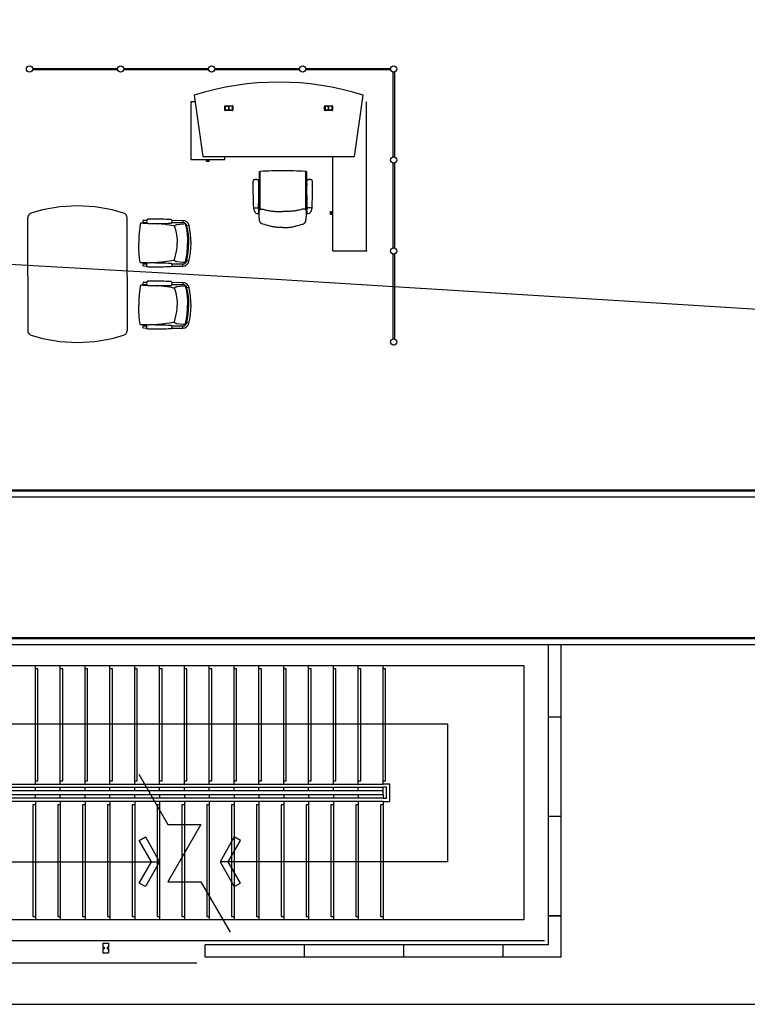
# Model space of a CAD drawing. Header units: millimetres. Extents: x 391350 to 515311, y -283575 to -199836.
# Tile 89 of 102: x 483394 to 492184, y -239526 to -227621. Entities that reach past the tile are written whole.
import ezdxf

# ---------------------------------------------------------------- set-up
doc = ezdxf.new("R2010")
doc.units = ezdxf.units.MM
doc.layers.add('Evac_Occupant', color=183, linetype='Continuous')

msp = doc.modelspace()

# ---------------------------------------------------------------- linework, layer by layer
at = {"color": 0}
for p, q in [((483550, -228210), (484575, -228210)), ((484650, -228210), (485675, -228210)), ((485750, -228210), (486775, -228210)), ((486850, -228210), (487875, -228210)), ((484575, -228227), (483550, -228227)), ((485675, -228227), (484650, -228227)), ((486775, -228227), (485750, -228227)), ((487875, -228227), (486850, -228227)), ((487904, -229281), (487904, -228256)), ((487921, -228256), (487921, -229281)), ((485503, -228532), (485608, -229275)), ((487438, -229275), (487542, -228532)), ((485462, -228615), (485462, -229312)), ((485515, -228615), (485462, -228615)), ((485871, -228713), (485871, -228667)), ((485877, -228661), (485963, -228661)), ((485877, -228669), (485877, -228711)), ((485877, -228711), (485877, -228669)), ((485961, -228667), (485879, -228667)), ((485879, -228668), (485919, -228668)), ((485917, -228668), (485917, -228713)), ((485919, -228668), (485919, -228713)), ((485920, -228713), (485920, -228668)), ((485961, -228668), (485920, -228668)), ((485922, -228713), (485922, -228668)), ((485962, -228669), (485962, -228711)), ((485963, -228711), (485963, -228669)), ((485969, -228667), (485969, -228713)), ((487077, -228713), (487077, -228667)), ((487083, -228661), (487169, -228661)), ((487083, -228669), (487083, -228711)), ((487083, -228711), (487083, -228669)), ((487167, -228667), (487085, -228667)), ((487085, -228668), (487125, -228668)), ((487123, -228668), (487123, -228713)), ((487125, -228668), (487125, -228713)), ((487126, -228713), (487126, -228668)), ((487167, -228668), (487126, -228668)), ((487128, -228713), (487128, -228668)), ((487168, -228669), (487168, -228711)), ((487169, -228711), (487169, -228669)), ((487175, -228667), (487175, -228713)), ((487584, -230415), (487584, -228615)), ((485963, -228719), (485877, -228719)), ((485879, -228713), (485961, -228713)), ((485919, -228713), (485879, -228713)), ((485961, -228713), (485920, -228713)), ((487169, -228719), (487083, -228719)), ((487125, -228713), (487085, -228713)), ((487085, -228713), (487167, -228713)), ((487167, -228713), (487126, -228713)), ((485608, -229275), (487438, -229275)), ((485873, -229312), (485873, -229275)), ((485462, -229312), (485873, -229312)), ((485650, -229325), (485650, -229312)), ((485684, -229325), (485650, -229325)), ((485650, -229337), (485650, -229325)), ((485684, -229337), (485650, -229337)), ((485684, -229325), (485684, -229312)), ((485684, -229337), (485684, -229325)), ((487174, -229286), (487174, -230415)), ((487904, -230381), (487904, -229356)), ((487921, -229356), (487921, -230381)), ((486286, -229459), (486286, -229594)), ((486289, -229457), (486296, -229461)), ((486296, -229462), (486296, -229916)), ((486855, -229457), (486848, -229461)), ((486848, -229462), (486848, -229916)), ((486858, -229459), (486858, -229594)), ((486248, -229555, 0), (486247, -229555, 0)), ((486248, -229555, 0), (486249, -229555, 0)), ((486283, -229601), (486283, -229627)), ((486284, -229597), (486284, -229597)), ((486284, -229630), (486284, -229630)), ((486286, -229634), (486286, -229924)), ((486858, -229634), (486858, -229924)), ((486859, -229597), (486859, -229597)), ((486859, -229630), (486859, -229630)), ((486861, -229601), (486861, -229627)), ((486896, -229555, 0), (486895, -229555, 0)), ((486896, -229555, 0), (486897, -229555, 0)), ((486218, -229895, 0), (486278, -229895, 0)), ((486218, -229895, 0), (486218, -229898, 0)), ((486278, -229895, 0), (486278, -229908, 0)), ((486282, -229963, 0), (486282, -229925, 0)), ((486282, -229930, 0), (486285, -229935, 0)), ((486282, -229935, 0), (486282, -229955, 0)), ((486282, -229939, 0), (486282, -229937, 0)), ((486282, -229951, 0), (486282, -229939, 0)), ((486282, -229951, 0), (486282, -229952, 0)), ((486282, -229960, 0), (486285, -229955, 0)), ((486285, -229935, 0), (486285, -229938, 0)), ((486285, -229938, 0), (486285, -229952, 0)), ((486285, -229952, 0), (486285, -229955, 0)), ((486862, -229930, 0), (486859, -229935, 0)), ((486859, -229935, 0), (486859, -229938, 0)), ((486859, -229938, 0), (486859, -229952, 0)), ((486859, -229952, 0), (486859, -229955, 0)), ((486862, -229960, 0), (486859, -229955, 0)), ((486862, -229963, 0), (486862, -229925, 0)), ((486862, -229935, 0), (486862, -229955, 0)), ((486862, -229939, 0), (486862, -229937, 0)), ((486862, -229951, 0), (486862, -229939, 0)), ((486862, -229951, 0), (486862, -229952, 0)), ((486926, -229895, 0), (486866, -229895, 0)), ((486866, -229895, 0), (486866, -229908, 0)), ((486926, -229895, 0), (486926, -229898, 0)), ((487149, -229973), (487149, -229939)), ((487149, -229939), (487161, -229939)), ((487149, -229973), (487161, -229973)), ((487161, -229973), (487161, -229939)), ((487161, -229939), (487174, -229939)), ((487161, -229973), (487174, -229973)), ((483491, -230721), (483491, -230016)), ((484691, -230721), (484691, -230016)), ((484851, -230092, 0), (484851, -230092, 0)), ((484879, -230081, 0), (484874, -230081, 0)), ((484885, -230081, 0), (484879, -230081, 0)), ((484887, -230081, 0), (484879, -230081, 0)), ((484886, -230081, 0), (484885, -230081, 0)), ((484902, -230081, 0), (484886, -230081, 0)), ((484893, -230071, 0), (484929, -230072, 0)), ((484894, -230045, 0), (484929, -230045, 0)), ((485062, -230088, 0), (485037, -230086, 0)), ((485229, -230041, 0), (485229, -230041, 0)), ((485229, -230079, 0), (485229, -230079, 0)), ((485232, -230046, 0), (485365, -230047, 0)), ((485232, -230073, 0), (485263, -230073, 0)), ((485263, -230073, 0), (485365, -230074, 0)), ((485365, -230047, 0), (485365, -230074, 0)), ((485395, -230091, 0), (485386, -230091, 0)), ((485397, -230092, 0), (485395, -230091, 0)), ((485395, -230091, 0), (485395, -230091, 0)), ((485399, -230093, 0), (485397, -230092, 0)), ((485400, -230094, 0), (485399, -230093, 0)), ((485403, -230103, 0), (485403, -230103, 0)), ((485440, -230107, 0), (485414, -230113, 0)), ((485263, -230117, 0), (485264, -230118, 0)), ((485266, -230118, 0), (485264, -230118, 0)), ((485266, -230124, 0), (485266, -230124, 0)), ((486572, -230135), (486572, -230135)), ((486572, -230135), (486572, -230135)), ((487174, -230415), (487584, -230415)), ((487904, -231481), (487904, -230456)), ((487921, -230456), (487921, -231481)), ((484848, -230551, 0), (484848, -230551, 0)), ((484877, -230562, 0), (484872, -230562, 0)), ((484883, -230562, 0), (484877, -230562, 0)), ((484884, -230562, 0), (484877, -230562, 0)), ((484884, -230562, 0), (484883, -230562, 0)), ((484900, -230562, 0), (484884, -230562, 0)), ((484891, -230572, 0), (484926, -230572, 0)), ((485060, -230557, 0), (485035, -230559, 0)), ((485226, -230568, 0), (485226, -230568, 0)), ((485229, -230573, 0), (485261, -230574, 0)), ((485261, -230529, 0), (485262, -230529, 0)), ((485261, -230574, 0), (485363, -230574, 0)), ((485264, -230529, 0), (485262, -230529, 0)), ((485264, -230523, 0), (485264, -230523, 0)), ((485363, -230601, 0), (485363, -230574, 0)), ((485393, -230557, 0), (485384, -230557, 0)), ((485395, -230556, 0), (485393, -230557, 0)), ((485393, -230557, 0), (485393, -230557, 0)), ((485396, -230555, 0), (485395, -230556, 0)), ((485398, -230554, 0), (485396, -230555, 0)), ((485401, -230545, 0), (485401, -230545, 0)), ((485438, -230542, 0), (485412, -230536, 0)), ((484891, -230598, 0), (484926, -230599, 0)), ((485226, -230606, 0), (485226, -230606, 0)), ((485229, -230600, 0), (485363, -230601, 0)), ((483491, -230724), (483491, -231379)), ((484691, -230724), (484691, -231379)), ((484879, -230831, 0), (484874, -230831, 0)), ((484885, -230831, 0), (484879, -230831, 0)), ((484887, -230831, 0), (484879, -230831, 0)), ((484886, -230831, 0), (484885, -230831, 0)), ((484902, -230831, 0), (484886, -230831, 0)), ((484893, -230821, 0), (484929, -230822, 0)), ((484894, -230795, 0), (484929, -230795, 0)), ((485229, -230791, 0), (485229, -230791, 0)), ((485229, -230829, 0), (485229, -230829, 0)), ((485232, -230796, 0), (485365, -230797, 0)), ((485232, -230823, 0), (485263, -230823, 0)), ((485263, -230823, 0), (485365, -230824, 0)), ((485365, -230797, 0), (485365, -230824, 0)), ((484851, -230842, 0), (484851, -230842, 0)), ((485062, -230838, 0), (485037, -230836, 0)), ((485263, -230867, 0), (485264, -230868, 0)), ((485266, -230868, 0), (485264, -230868, 0)), ((485266, -230874, 0), (485266, -230874, 0)), ((485395, -230841, 0), (485386, -230841, 0)), ((485397, -230842, 0), (485395, -230841, 0)), ((485395, -230841, 0), (485395, -230841, 0)), ((485399, -230843, 0), (485397, -230842, 0)), ((485400, -230844, 0), (485399, -230843, 0)), ((485403, -230853, 0), (485403, -230853, 0)), ((485440, -230857, 0), (485414, -230863, 0)), ((484848, -231301, 0), (484848, -231301, 0)), ((485060, -231307, 0), (485035, -231309, 0)), ((485261, -231279, 0), (485262, -231279, 0)), ((485264, -231279, 0), (485262, -231279, 0)), ((485264, -231273, 0), (485264, -231273, 0)), ((485393, -231307, 0), (485384, -231307, 0)), ((485395, -231306, 0), (485393, -231307, 0)), ((485393, -231307, 0), (485393, -231307, 0)), ((485396, -231305, 0), (485395, -231306, 0)), ((485398, -231304, 0), (485396, -231305, 0)), ((485401, -231295, 0), (485401, -231295, 0)), ((485438, -231292, 0), (485412, -231286, 0)), ((484877, -231312, 0), (484872, -231312, 0)), ((484883, -231312, 0), (484877, -231312, 0)), ((484884, -231312, 0), (484877, -231312, 0)), ((484884, -231312, 0), (484883, -231312, 0)), ((484900, -231312, 0), (484884, -231312, 0)), ((484891, -231322, 0), (484926, -231322, 0)), ((484891, -231348, 0), (484926, -231349, 0)), ((485226, -231318, 0), (485226, -231318, 0)), ((485226, -231356, 0), (485226, -231356, 0)), ((485229, -231323, 0), (485261, -231324, 0)), ((485229, -231350, 0), (485363, -231351, 0)), ((485261, -231324, 0), (485363, -231324, 0)), ((485363, -231351, 0), (485363, -231324, 0)), ((496184, -233311), (478487, -233311)), ((496234, -233320), (478488, -233320)), ((496234, -233395), (478481, -233395)), ((489934, -235095), (482084, -235095)), ((497934, -235095), (482084, -235095)), ((489934, -235105), (482084, -235105)), ((497984, -235105), (482084, -235105)), ((489784, -235180), (482084, -235180)), ((497984, -235180), (482084, -235180)), ((489784, -238805), (489784, -235180)), ((489934, -238955), (489934, -235180)), ((482084, -235430), (489484, -235430)), ((483584, -236862), (483584, -235430)), ((483884, -236862), (483884, -235430)), ((484184, -236862), (484184, -235430)), ((484484, -236862), (484484, -235430)), ((484784, -236862), (484784, -235430)), ((485084, -236862), (485084, -235430)), ((485384, -236862), (485384, -235430)), ((485684, -236862), (485684, -235430)), ((485984, -236862), (485984, -235430)), ((486284, -236862), (486284, -235430)), ((486584, -236862), (486584, -235430)), ((486884, -236862), (486884, -235430)), ((487184, -236862), (487184, -235430)), ((487484, -236862), (487484, -235430)), ((487784, -236862), (487784, -235430)), ((489484, -235430), (489484, -238505)), ((489934, -236055), (489784, -236055)), ((483034, -236134), (488563, -236134)), ((488563, -236134), (488563, -237801)), ((482944, -236902), (487784, -236902)), ((482984, -236862), (487784, -236862)), ((483584, -236942), (483584, -236902)), ((483884, -236942), (483884, -236902)), ((484184, -236942), (484184, -236902)), ((484484, -236942), (484484, -236902)), ((484784, -236942), (484784, -236902)), ((485084, -236942), (485084, -236902)), ((485384, -236942), (485384, -236902)), ((485684, -236942), (485684, -236902)), ((485984, -236942), (485984, -236902)), ((486284, -236942), (486284, -236902)), ((486584, -236942), (486584, -236902)), ((486884, -236942), (486884, -236902)), ((487184, -236942), (487184, -236902)), ((487484, -236942), (487484, -236902)), ((487784, -236942), (487784, -236902)), ((482984, -236942), (487784, -236942)), ((487784, -236992), (482984, -236992)), ((483584, -237032), (483584, -236992)), ((483884, -237032), (483884, -236992)), ((484184, -237032), (484184, -236992)), ((484484, -237032), (484484, -236992)), ((484784, -237032), (484784, -236992)), ((485084, -236992), (485084, -237032)), ((485384, -236992), (485384, -237032)), ((485684, -236992), (485684, -237032)), ((485984, -236992), (485984, -237032)), ((486284, -236992), (486284, -237032)), ((486584, -236992), (486584, -237032)), ((486884, -236992), (486884, -237032)), ((487184, -236992), (487184, -237032)), ((487484, -236992), (487484, -237032)), ((487784, -236992), (487784, -236942)), ((487784, -236992), (487784, -237032)), ((487784, -237072), (482904, -237072)), ((487784, -237032), (482944, -237032)), ((483584, -237072), (483584, -238505)), ((483884, -237072), (483884, -238505)), ((484184, -237072), (484184, -238505)), ((484484, -237072), (484484, -238505)), ((484784, -237072), (484784, -238505)), ((485084, -237072), (485084, -238505)), ((485384, -237072), (485384, -238505)), ((485684, -237072), (485684, -238505)), ((485984, -237072), (485984, -238505)), ((486284, -237072), (486284, -238505)), ((486584, -237072), (486584, -238505)), ((486884, -237072), (486884, -238505)), ((487184, -237072), (487184, -238505)), ((487484, -237072), (487484, -238505)), ((487784, -237072), (487784, -238505)), ((489934, -237255), (489784, -237255)), ((483020, -237801), (485084, -237801)), ((488563, -237801), (485814, -237801)), ((489484, -238505), (480984, -238505)), ((489784, -238455), (489934, -238455)), ((489934, -238455), (489784, -238455)), ((480734, -238755), (489734, -238755)), ((484398, -238785), (484398, -238837)), ((484398, -238785), (484468, -238785)), ((484400, -238786), (484400, -238836)), ((484400, -238786), (484467, -238786)), ((484467, -238786), (484467, -238836)), ((484468, -238785), (484468, -238837)), ((489784, -238805), (485634, -238805)), ((485634, -238955), (485634, -238805)), ((486834, -238955), (486834, -238805)), ((486834, -238955), (486834, -238805)), ((488034, -238955), (488034, -238805)), ((489234, -238955), (489234, -238805)), ((484398, -238837), (484413, -238837)), ((484398, -238852), (484398, -238905)), ((484398, -238852), (484413, -238852)), ((484398, -238905), (484468, -238905)), ((484400, -238836), (484415, -238836)), ((484400, -238854), (484400, -238904)), ((484400, -238854), (484415, -238854)), ((484400, -238904), (484467, -238904)), ((484413, -238837), (484413, -238852)), ((484415, -238836), (484415, -238854)), ((484452, -238836), (484452, -238854)), ((484452, -238836), (484467, -238836)), ((484452, -238854), (484467, -238854)), ((484453, -238837), (484468, -238837)), ((484453, -238837), (484453, -238852)), ((484453, -238852), (484468, -238852)), ((484467, -238854), (484467, -238904)), ((484468, -238852), (484468, -238905)), ((480934, -239025), (485534, -239025)), ((489934, -238955), (485634, -238955))]:
    msp.add_line(p, q, dxfattribs=at)
for points in [[(456689, -204650), (515311, -204650), (515311, -239526), (456689, -239526)], [(484912, -237500), (485084, -237801), (484912, -238102), (484838, -238059), (484985, -237801), (484838, -237544)], [(485985, -237500), (485814, -237801), (485985, -238102), (486060, -238059), (485912, -237801), (486060, -237544)]]:
    msp.add_lwpolyline(points, close=True, dxfattribs=at)
at = {"color": 0, "flags": 128}
msp.add_lwpolyline([(486572, -230135), (486561, -230135), (486549, -230135), (486538, -230134), (486527, -230134), (486515, -230133), (486504, -230132), (486493, -230131), (486482, -230129), (486471, -230128), (486459, -230126), (486448, -230124), (486437, -230122), (486426, -230119), (486416, -230117), (486405, -230114), (486394, -230111), (486372, -230105), (486350, -230098), (486328, -230092), (486326, -230091), (486323, -230090), (486320, -230089), (486318, -230088), (486316, -230086), (486313, -230085), (486311, -230083), (486309, -230081), (486307, -230079), (486305, -230077), (486303, -230075), (486302, -230072), (486300, -230070), (486299, -230067), (486298, -230065), (486297, -230062), (486296, -230060), (486295, -230057), (486294, -230054), (486293, -230051), (486292, -230046), (486291, -230040), (486290, -230029), (486289, -230018), (486288, -230007), (486287, -229995), (486286, -229984), (486286, -229973), (486286, -229962), (486286, -229956), (486286, -229950), (486286, -229944), (486286, -229939), (486287, -229936), (486287, -229933), (486288, -229930), (486289, -229928), (486290, -229925), (486291, -229922), (486293, -229920), (486295, -229918), (486297, -229916), (486298, -229915), (486299, -229914), (486300, -229913), (486301, -229913), (486304, -229912), (486307, -229911), (486309, -229910), (486312, -229910), (486315, -229910), (486318, -229910), (486321, -229910), (486324, -229910), (486327, -229911), (486332, -229912), (486337, -229913), (486348, -229917), (486359, -229920), (486370, -229922), (486381, -229925), (486392, -229927), (486403, -229929), (486414, -229931), (486426, -229933), (486437, -229934), (486448, -229935), (486459, -229937), (486470, -229938), (486482, -229939), (486493, -229939), (486504, -229940), (486516, -229941), (486527, -229941), (486549, -229941), (486572, -229942)], dxfattribs=at)
at = {"color": 0, "extrusion": (0, 0, -1), "flags": 128}
msp.add_lwpolyline([(-486572, -230135), (-486583, -230135), (-486594, -230135), (-486606, -230134), (-486617, -230134), (-486628, -230133), (-486640, -230132), (-486651, -230131), (-486662, -230129), (-486673, -230128), (-486684, -230126), (-486695, -230124), (-486706, -230122), (-486717, -230119), (-486728, -230117), (-486739, -230114), (-486750, -230111), (-486772, -230105), (-486793, -230098), (-486815, -230092), (-486818, -230091), (-486821, -230090), (-486823, -230089), (-486826, -230088), (-486828, -230086), (-486831, -230085), (-486833, -230083), (-486835, -230081), (-486837, -230079), (-486839, -230077), (-486840, -230075), (-486842, -230072), (-486843, -230070), (-486845, -230067), (-486846, -230065), (-486847, -230062), (-486848, -230060), (-486849, -230057), (-486850, -230054), (-486850, -230051), (-486852, -230046), (-486852, -230040), (-486854, -230029), (-486855, -230018), (-486856, -230007), (-486857, -229995), (-486858, -229984), (-486858, -229973), (-486858, -229962), (-486858, -229956), (-486858, -229950), (-486858, -229944), (-486857, -229939), (-486857, -229936), (-486856, -229933), (-486856, -229930), (-486855, -229928), (-486854, -229925), (-486853, -229922), (-486851, -229920), (-486849, -229918), (-486847, -229916), (-486846, -229915), (-486845, -229914), (-486844, -229913), (-486843, -229913), (-486840, -229912), (-486837, -229911), (-486834, -229910), (-486832, -229910), (-486829, -229910), (-486826, -229910), (-486823, -229910), (-486820, -229910), (-486817, -229911), (-486812, -229912), (-486806, -229913), (-486795, -229917), (-486785, -229920), (-486774, -229922), (-486763, -229925), (-486752, -229927), (-486740, -229929), (-486729, -229931), (-486718, -229933), (-486707, -229934), (-486696, -229935), (-486685, -229937), (-486673, -229938), (-486662, -229939), (-486651, -229939), (-486640, -229940), (-486628, -229941), (-486617, -229941), (-486594, -229941), (-486572, -229942)], dxfattribs=at)
at = {"color": 0, "elevation": 0}
for points in [[(484851, -230092), (484844, -230139), (484839, -230193), (484835, -230253), (484834, -230321)], [(484874, -230081), (484873, -230081), (484871, -230081), (484869, -230081), (484868, -230081), (484866, -230081), (484865, -230081), (484864, -230081), (484863, -230081), (484861, -230082), (484860, -230082), (484859, -230082), (484857, -230083), (484856, -230084), (484854, -230085), (484853, -230086), (484852, -230088), (484851, -230090), (484851, -230092), (484851, -230092)], [(484934, -230081), (484925, -230081), (484902, -230081)], [(485221, -230037), (485190, -230036), (485162, -230035), (485136, -230034), (485112, -230033), (485089, -230033), (485068, -230032), (485048, -230032), (485030, -230031), (485012, -230031), (484996, -230031), (484980, -230031), (484966, -230031), (484955, -230032), (484946, -230032), (484939, -230034), (484933, -230035)], [(484933, -230081), (484939, -230083), (484946, -230084), (484955, -230085), (484966, -230086), (484980, -230086), (484995, -230086), (485012, -230086), (485029, -230086), (485048, -230086), (485068, -230086), (485089, -230085), (485111, -230085), (485135, -230085), (485162, -230084), (485190, -230083), (485220, -230083)], [(485263, -230117), (485252, -230115), (485228, -230109), (485202, -230104), (485173, -230100), (485142, -230095), (485109, -230092), (485072, -230088), (485062, -230088)], [(485220, -230083), (485222, -230083), (485225, -230082), (485227, -230080), (485229, -230079)], [(485229, -230041), (485228, -230040), (485225, -230038), (485223, -230037), (485221, -230037)], [(485229, -230079), (485231, -230074), (485233, -230069), (485234, -230063), (485235, -230057), (485234, -230051), (485231, -230046), (485229, -230041)], [(485295, -230100), (485291, -230101), (485287, -230102), (485284, -230103), (485281, -230104), (485278, -230105), (485275, -230106), (485273, -230108), (485270, -230110), (485268, -230113), (485266, -230117), (485266, -230121), (485266, -230124)], [(485386, -230091), (485372, -230092), (485295, -230100)], [(485403, -230103), (485403, -230101), (485402, -230098), (485401, -230096), (485400, -230094)], [(485425, -230324), (485425, -230264), (485421, -230206), (485413, -230152), (485403, -230103)], [(485266, -230124), (485280, -230175), (485290, -230227), (485296, -230278), (485297, -230324)], [(484848, -230551), (484842, -230503), (484837, -230450), (484834, -230390), (484834, -230321)], [(485264, -230523), (485278, -230472), (485289, -230420), (485295, -230370), (485297, -230324)], [(485425, -230324), (485424, -230385), (485419, -230443), (485412, -230497), (485401, -230545)], [(484872, -230562), (484870, -230562), (484869, -230562), (484867, -230562), (484866, -230562), (484864, -230562), (484863, -230562), (484862, -230562), (484860, -230562), (484859, -230561), (484858, -230561), (484856, -230561), (484855, -230560), (484854, -230559), (484852, -230558), (484851, -230557), (484850, -230555), (484849, -230553), (484849, -230551), (484848, -230551)], [(484931, -230562), (484923, -230562), (484900, -230562)], [(484931, -230562), (484936, -230561), (484943, -230559), (484953, -230559), (484964, -230558), (484978, -230558), (484993, -230558), (485009, -230558), (485027, -230558), (485046, -230559), (485065, -230559), (485086, -230560), (485109, -230560), (485133, -230561), (485159, -230562), (485188, -230563), (485218, -230564)], [(485261, -230529), (485250, -230532), (485226, -230537), (485200, -230542), (485171, -230546), (485140, -230550), (485106, -230554), (485070, -230557), (485060, -230557)], [(485218, -230564), (485220, -230564), (485223, -230565), (485225, -230566), (485226, -230568)], [(485226, -230568), (485229, -230572), (485231, -230578), (485232, -230584), (485232, -230590), (485231, -230595), (485229, -230601), (485226, -230606)], [(485293, -230547), (485289, -230546), (485285, -230545), (485282, -230544), (485279, -230543), (485276, -230542), (485273, -230541), (485271, -230539), (485268, -230537), (485266, -230534), (485264, -230530), (485264, -230526), (485264, -230523)], [(485383, -230557), (485369, -230556), (485293, -230547)], [(485401, -230545), (485401, -230547), (485400, -230550), (485399, -230552), (485398, -230554)], [(485218, -230610), (485188, -230610), (485159, -230611), (485133, -230612), (485109, -230612), (485086, -230612), (485065, -230613), (485045, -230613), (485027, -230613), (485009, -230613), (484993, -230613), (484977, -230613), (484964, -230613), (484952, -230612), (484943, -230611), (484936, -230610), (484930, -230608)], [(485226, -230606), (485225, -230607), (485223, -230609), (485220, -230610), (485218, -230610)], [(484874, -230831), (484873, -230831), (484871, -230831), (484869, -230831), (484868, -230831), (484866, -230831), (484865, -230831), (484864, -230831), (484863, -230831), (484861, -230832), (484860, -230832), (484859, -230832), (484857, -230833), (484856, -230834), (484854, -230835), (484853, -230836), (484852, -230838), (484851, -230840), (484851, -230842), (484851, -230842)], [(484934, -230831), (484925, -230831), (484902, -230831)], [(485221, -230787), (485190, -230786), (485162, -230785), (485136, -230784), (485112, -230783), (485089, -230783), (485068, -230782), (485048, -230782), (485030, -230781), (485012, -230781), (484996, -230781), (484980, -230781), (484966, -230781), (484955, -230782), (484946, -230782), (484939, -230784), (484933, -230785)], [(484933, -230831), (484939, -230833), (484946, -230834), (484955, -230835), (484966, -230836), (484980, -230836), (484995, -230836), (485012, -230836), (485029, -230836), (485048, -230836), (485068, -230836), (485089, -230835), (485111, -230835), (485135, -230835), (485162, -230834), (485190, -230833), (485220, -230833)], [(485220, -230833), (485222, -230833), (485225, -230832), (485227, -230830), (485229, -230829)], [(485229, -230791), (485228, -230790), (485225, -230788), (485223, -230787), (485221, -230787)], [(485229, -230829), (485231, -230824), (485233, -230819), (485234, -230813), (485235, -230807), (485234, -230801), (485231, -230796), (485229, -230791)], [(484851, -230842), (484844, -230889), (484839, -230943), (484835, -231003), (484834, -231071)], [(485263, -230867), (485252, -230865), (485228, -230859), (485202, -230854), (485173, -230850), (485142, -230845), (485109, -230842), (485072, -230838), (485062, -230838)], [(485295, -230850), (485291, -230851), (485287, -230852), (485284, -230853), (485281, -230854), (485278, -230855), (485275, -230856), (485273, -230858), (485270, -230860), (485268, -230863), (485266, -230867), (485266, -230871), (485266, -230874)], [(485266, -230874), (485280, -230925), (485290, -230977), (485296, -231028), (485297, -231074)], [(485386, -230841), (485372, -230842), (485295, -230850)], [(485403, -230853), (485403, -230851), (485402, -230848), (485401, -230846), (485400, -230844)], [(485425, -231074), (485425, -231014), (485421, -230956), (485413, -230902), (485403, -230853)], [(484848, -231301), (484842, -231253), (484837, -231200), (484834, -231140), (484834, -231071)], [(485264, -231273), (485278, -231222), (485289, -231170), (485295, -231120), (485297, -231074)], [(485425, -231074), (485424, -231135), (485419, -231193), (485412, -231247), (485401, -231295)], [(484872, -231312), (484870, -231312), (484869, -231312), (484867, -231312), (484866, -231312), (484864, -231312), (484863, -231312), (484862, -231312), (484860, -231312), (484859, -231311), (484858, -231311), (484856, -231311), (484855, -231310), (484854, -231309), (484852, -231308), (484851, -231307), (484850, -231305), (484849, -231303), (484849, -231301), (484848, -231301)], [(485261, -231279), (485250, -231282), (485226, -231287), (485200, -231292), (485171, -231296), (485140, -231300), (485106, -231304), (485070, -231307), (485060, -231307)], [(485293, -231297), (485289, -231296), (485285, -231295), (485282, -231294), (485279, -231293), (485276, -231292), (485273, -231291), (485271, -231289), (485268, -231287), (485266, -231284), (485264, -231280), (485264, -231276), (485264, -231273)], [(485383, -231307), (485369, -231306), (485293, -231297)], [(485401, -231295), (485401, -231297), (485400, -231300), (485399, -231302), (485398, -231304)], [(484931, -231312), (484923, -231312), (484900, -231312)], [(485218, -231360), (485188, -231360), (485159, -231361), (485133, -231362), (485109, -231362), (485086, -231362), (485065, -231363), (485045, -231363), (485027, -231363), (485009, -231363), (484993, -231363), (484977, -231363), (484964, -231363), (484952, -231362), (484943, -231361), (484936, -231360), (484930, -231358)], [(484931, -231312), (484936, -231311), (484943, -231309), (484953, -231309), (484964, -231308), (484978, -231308), (484993, -231308), (485009, -231308), (485027, -231308), (485046, -231309), (485065, -231309), (485086, -231310), (485109, -231310), (485133, -231311), (485159, -231312), (485188, -231313), (485218, -231314)], [(485218, -231314), (485220, -231314), (485223, -231315), (485225, -231316), (485226, -231318)], [(485226, -231356), (485225, -231357), (485223, -231359), (485220, -231360), (485218, -231360)], [(485226, -231318), (485229, -231322), (485231, -231328), (485232, -231334), (485232, -231340), (485231, -231345), (485229, -231351), (485226, -231356)]]:
    msp.add_lwpolyline(points, dxfattribs=at)
at = {"color": 0}
for points in [[(483584, -236822), (483614, -236822), (483614, -235470), (483584, -235470)], [(483884, -236822), (483914, -236822), (483914, -235470), (483884, -235470)], [(484184, -236822), (484214, -236822), (484214, -235470), (484184, -235470)], [(484484, -236822), (484514, -236822), (484514, -235470), (484484, -235470)], [(484784, -236822), (484814, -236822), (484814, -235470), (484784, -235470)], [(485084, -236822), (485114, -236822), (485114, -235470), (485084, -235470)], [(485384, -236822), (485414, -236822), (485414, -235470), (485384, -235470)], [(485684, -236822), (485714, -236822), (485714, -235470), (485684, -235470)], [(485984, -236822), (486014, -236822), (486014, -235470), (485984, -235470)], [(486284, -236822), (486314, -236822), (486314, -235470), (486284, -235470)], [(486584, -236822), (486614, -236822), (486614, -235470), (486584, -235470)], [(486884, -236822), (486914, -236822), (486914, -235470), (486884, -235470)], [(487184, -236822), (487214, -236822), (487214, -235470), (487184, -235470)], [(487484, -236822), (487514, -236822), (487514, -235470), (487484, -235470)], [(487784, -236822), (487814, -236822), (487814, -235470), (487784, -235470)], [(484832, -236744), (485184, -237353), (485584, -237353), (485184, -238045), (485584, -238045), (485935, -238654)], [(487784, -237072), (487864, -237072), (487864, -236862), (487784, -236862)], [(487784, -237032), (487824, -237032), (487824, -236902), (487784, -236902)], [(483584, -237112), (483554, -237112), (483554, -238465), (483584, -238465)], [(483884, -237112), (483854, -237112), (483854, -238465), (483884, -238465)], [(484184, -237112), (484154, -237112), (484154, -238465), (484184, -238465)], [(484484, -237112), (484454, -237112), (484454, -238465), (484484, -238465)], [(484784, -237112), (484754, -237112), (484754, -238465), (484784, -238465)], [(485084, -237112), (485054, -237112), (485054, -238465), (485084, -238465)], [(485384, -237112), (485354, -237112), (485354, -238465), (485384, -238465)], [(485684, -237112), (485654, -237112), (485654, -238465), (485684, -238465)], [(485984, -237112), (485954, -237112), (485954, -238465), (485984, -238465)], [(486284, -237112), (486254, -237112), (486254, -238465), (486284, -238465)], [(486584, -237112), (486554, -237112), (486554, -238465), (486584, -238465)], [(486884, -237112), (486854, -237112), (486854, -238465), (486884, -238465)], [(487184, -237112), (487154, -237112), (487154, -238465), (487184, -238465)], [(487484, -237112), (487454, -237112), (487454, -238465), (487484, -238465)], [(487784, -237112), (487754, -237112), (487754, -238465), (487784, -238465)]]:
    msp.add_lwpolyline(points, dxfattribs=at)
for centre in [(483513, -228218), (484613, -228218), (485713, -228218), (486813, -228218), (487913, -228218), (487913, -229318), (487913, -230418), (487913, -231518)]:
    msp.add_circle(centre, 38, dxfattribs=at)
for centre, radius, start, end in [((486523, -231766), 3390, 72.5003, 107.4997), ((485877, -228667), 6, 90, 180), ((485879, -228669), 2, 90, 180), ((485879, -228669), 1.5, 90, 180), ((485961, -228669), 2, 0, 90), ((485961, -228669), 1.5, 0, 90), ((485963, -228667), 6, 0, 90), ((487083, -228667), 6, 90, 180), ((487085, -228669), 2, 90, 180), ((487085, -228669), 1.5, 90, 180), ((487167, -228669), 2, 0, 90), ((487167, -228669), 1.5, 0, 90), ((487169, -228667), 6, 0, 90), ((485877, -228713), 6, 180, 270), ((485879, -228711), 1.5, 180, 270), ((485879, -228711), 2, 180, 270), ((485961, -228711), 2, 270, 0), ((485961, -228711), 1.5, 270, 0), ((485963, -228713), 6, 270, 0), ((487083, -228713), 6, 180, 270), ((487085, -228711), 2, 180, 270), ((487085, -228711), 1.5, 180, 270), ((487167, -228711), 2, 270, 0), ((487167, -228711), 1.5, 270, 0), ((487169, -228713), 6, 270, 0), ((486288, -229459), 2, 64.1492, 180), ((486303, -229462), 7, 93.0846, 180), ((486572, -234454), 5006, 90, 93.0846), ((486572, -234454), 5006, 86.9154, 90), ((486841, -229462), 7, 0, 86.9154), ((486856, -229459), 2, 0, 115.8508), ((486250, -229579, 0), 37.4, 159.7407, 179.7876), ((487474, -229605, 0), 1262, 178.8285, 180.7164), ((493112, -229633, 0), 6900, 179.8927, 182.1625), ((486227, -229571, 0), 13.7, 121.5291, 160.5701), ((486232, -229578, 0), 22.5, 97.9869, 121.2718), ((486240, -229615, 0), 59.9, 92.607, 100.5296), ((486249, -229791, 0), 237, 90.5676, 92.9749), ((486247, -229791, 0), 237, 87.0251, 89.4324), ((486256, -229615, 0), 59.9, 79.4704, 87.393), ((486264, -229578, 0), 22.5, 58.7282, 82.0131), ((486268, -229571, 0), 13.7, 19.4299, 58.4709), ((479384, -229633, 0), 6900, 357.8375, 0.1073), ((486246, -229579, 0), 37.4, 0.2124, 20.2593), ((486288, -229601), 5, 135, 180), ((486288, -229627), 5, 180, 225), ((485022, -229605, 0), 1262, 359.2836, 1.1715), ((486281, -229594), 5, 315, 0), ((486281, -229634), 5, 0, 45), ((486863, -229594), 5, 180, 225), ((486863, -229634), 5, 135, 180), ((486856, -229601), 5, 0, 45), ((486856, -229627), 5, 315, 0), ((486898, -229579, 0), 37.4, 159.7407, 179.7876), ((488122, -229605, 0), 1262, 178.8285, 180.7164), ((493760, -229633, 0), 6900, 179.8927, 182.1625), ((486875, -229571, 0), 13.7, 121.5291, 160.5701), ((486880, -229578, 0), 22.5, 97.9869, 121.2718), ((486888, -229615, 0), 59.9, 92.607, 100.5296), ((486897, -229791, 0), 237, 90.5676, 92.9749), ((486895, -229791, 0), 237, 87.0251, 89.4324), ((486904, -229615, 0), 59.9, 79.4704, 87.393), ((486912, -229578, 0), 22.5, 58.7282, 82.0131), ((486916, -229571, 0), 13.7, 19.4299, 58.4709), ((480032, -229633, 0), 6900, 357.8375, 0.1073), ((486894, -229579, 0), 37.4, 0.2124, 20.2593), ((485670, -229605, 0), 1262, 359.2836, 1.1715), ((484091, -231723), 1850, 72.4417, 107.5583), ((483551, -230016), 60, 107.5583, 180), ((484631, -230016), 60, 0, 72.4417), ((486218, -229894, 0), 0.8, 182.1625, 270), ((486288, -229898, 0), 70, 180, 196.1237), ((486317, -229889, 0), 100, 196.1237, 213.806), ((486358, -229861, 0), 150, 213.806, 221.1159), ((486358, -229861, 0), 150, 221.1159, 221.1825), ((486246, -229960, 0), 0.5, 221.1159, 259.5623), ((486300, -229665, 0), 300, 259.529, 259.5623), ((486300, -229665, 0), 300, 259.5623, 266.2553), ((486278, -229894, 0), 0.8, 270, 357.8375), ((486313, -229908, 0), 35, 180, 207.6604), ((486280, -229963, 0), 1.5, 266.2553, 0), ((486302, -229924), 16, 180, 207.9094), ((486842, -229924), 16, 332.0906, 0), ((486831, -229908, 0), 35, 332.3396, 0), ((486863, -229963, 0), 1.5, 180, 273.7447), ((486844, -229665, 0), 300, 273.7447, 280.4377), ((486866, -229894, 0), 0.8, 182.1625, 270), ((486844, -229665, 0), 300, 280.4377, 280.471), ((486898, -229960, 0), 0.5, 280.4377, 318.8841), ((486786, -229861, 0), 150, 318.8175, 318.8841), ((486786, -229861, 0), 150, 318.8841, 326.194), ((486827, -229889, 0), 100, 326.194, 343.8763), ((486856, -229898, 0), 70, 343.8763, 0), ((486926, -229894, 0), 0.8, 270, 357.8375), ((484893, -230058, 0), 13.3, 89.7274, 269.7274), ((484972, -230059, 0), 45.5, 149.5373, 210.2634), ((485365, -230124, 0), 76.7, 12.7237, 89.7274), ((485365, -230124, 0), 50, 12.7237, 89.7274), ((484497, -230320, 0), 940, 346.7312, 12.7237), ((484497, -230320, 0), 967, 346.7312, 12.7237), ((484891, -230585, 0), 13.3, 89.7274, 269.7274), ((484970, -230586, 0), 45.5, 149.1914, 209.9176), ((485363, -230524, 0), 50, 269.7274, 346.7312), ((485363, -230524, 0), 76.7, 269.7274, 346.7312), ((484893, -230808, 0), 13.3, 89.7274, 269.7274), ((484972, -230809, 0), 45.5, 149.5373, 210.2634), ((485365, -230874, 0), 76.7, 12.7237, 89.7274), ((485365, -230874, 0), 50, 12.7237, 89.7274), ((484497, -231070, 0), 940, 346.7312, 12.7237), ((484497, -231070, 0), 967, 346.7312, 12.7237), ((485363, -231274, 0), 50, 269.7274, 346.7312), ((485363, -231274, 0), 76.7, 269.7274, 346.7312), ((483551, -231379), 60, 180, 252.4417), ((484631, -231379), 60, 287.5583, 0), ((484891, -231335, 0), 13.3, 89.7274, 269.7274), ((484970, -231336, 0), 45.5, 149.1914, 209.9176), ((484091, -229673), 1850, 252.4417, 287.5583)]:
    msp.add_arc(centre, radius, start, end, dxfattribs=at)
for points, knots in [([(484879, -230081, 0), (484878, -230081, 0), (484877, -230081, 0), (484875, -230081, 0), (484875, -230081, 0)], [0, 0, 0, 0, 3.144716, 4.374955, 4.374955, 4.374955, 4.374955]), ([(484887, -230081, 0), (484887, -230081, 0), (484891, -230081, 0), (484898, -230081, 0), (484907, -230081, 0), (484915, -230081, 0), (484922, -230081, 0), (484928, -230081, 0), (484931, -230081, 0), (484933, -230081, 0)], [0, 0, 0, 0, 2.508809, 11.774259, 20.413863, 28.277147, 35.372913, 41.760594, 46.39044, 46.39044, 46.39044, 46.39044]), ([(485037, -230086, 0), (485039, -230086, 0), (485046, -230087, 0), (485054, -230087, 0), (485060, -230088, 0), (485062, -230088, 0)], [0, 0, 0, 0, 6.602502, 20.084004, 24.910806, 24.910806, 24.910806, 24.910806]), ([(485400, -230103, 0), (485400, -230106, 0), (485401, -230111, 0), (485403, -230119, 0), (485405, -230127, 0), (485407, -230137, 0), (485409, -230147, 0), (485411, -230159, 0), (485413, -230171, 0), (485414, -230185, 0), (485416, -230198, 0), (485417, -230211, 0), (485418, -230223, 0), (485419, -230235, 0), (485420, -230247, 0), (485421, -230260, 0), (485421, -230275, 0), (485421, -230291, 0), (485422, -230308, 0), (485422, -230319, 0), (485422, -230324, 0)], [0, 0, 0, 0, 7.282537, 15.221161, 23.935757, 33.543876, 44.164639, 55.911564, 68.778606, 82.382173, 96.154559, 109.275035, 121.159997, 132.603251, 144.532305, 157.620734, 172.542706, 189.04602, 206.227621, 222.359385, 222.359385, 222.359385, 222.359385]), ([(485400, -230103, 0), (485401, -230103, 0), (485401, -230103, 0), (485402, -230103, 0), (485403, -230103, 0), (485403, -230103, 0), (485403, -230103, 0), (485403, -230103, 0)], [0, 0, 0, 0, 0.513298, 1.672591, 2.491069, 2.896647, 2.937366, 2.937366, 2.937366, 2.937366]), ([(485397, -230545, 0), (485398, -230542, 0), (485399, -230537, 0), (485401, -230530, 0), (485403, -230521, 0), (485405, -230512, 0), (485407, -230501, 0), (485409, -230490, 0), (485411, -230477, 0), (485413, -230464, 0), (485415, -230450, 0), (485416, -230437, 0), (485417, -230425, 0), (485418, -230414, 0), (485419, -230402, 0), (485420, -230388, 0), (485421, -230373, 0), (485421, -230357, 0), (485421, -230341, 0), (485422, -230330, 0), (485422, -230324, 0)], [0, 0, 0, 0, 7.282537, 15.221161, 23.935757, 33.543876, 44.164639, 55.911564, 68.778606, 82.382173, 96.154559, 109.275035, 121.159997, 132.603251, 144.532305, 157.620734, 172.542706, 189.04602, 206.227621, 222.359385, 222.359385, 222.359385, 222.359385]), ([(484877, -230562, 0), (484876, -230562, 0), (484875, -230562, 0), (484873, -230562, 0), (484873, -230562, 0)], [0, 0, 0, 0, 3.144716, 4.374955, 4.374955, 4.374955, 4.374955]), ([(484884, -230562, 0), (484885, -230562, 0), (484889, -230562, 0), (484896, -230562, 0), (484904, -230562, 0), (484912, -230562, 0), (484919, -230562, 0), (484925, -230562, 0), (484929, -230562, 0), (484931, -230562, 0)], [0, 0, 0, 0, 2.508809, 11.774259, 20.413863, 28.277147, 35.372913, 41.760594, 46.39044, 46.39044, 46.39044, 46.39044]), ([(485035, -230559, 0), (485037, -230559, 0), (485044, -230558, 0), (485052, -230558, 0), (485058, -230557, 0), (485060, -230557, 0)], [0, 0, 0, 0, 6.602502, 20.084004, 24.910806, 24.910806, 24.910806, 24.910806]), ([(485258, -230528, 0), (485259, -230528, 0), (485259, -230528, 0), (485259, -230528, 0), (485260, -230528, 0), (485261, -230528, 0), (485261, -230528, 0), (485261, -230528, 0)], [0, 0, 0, 0, 0.51218, 1.056524, 1.604318, 2.125846, 2.593214, 2.593214, 2.593214, 2.593214]), ([(485398, -230545, 0), (485398, -230545, 0), (485399, -230545, 0), (485400, -230545, 0), (485400, -230545, 0), (485401, -230545, 0), (485401, -230545, 0), (485401, -230545, 0)], [0, 0, 0, 0, 0.513298, 1.672591, 2.491069, 2.896647, 2.937366, 2.937366, 2.937366, 2.937366]), ([(484879, -230831, 0), (484878, -230831, 0), (484877, -230831, 0), (484875, -230831, 0), (484875, -230831, 0)], [0, 0, 0, 0, 3.144716, 4.374955, 4.374955, 4.374955, 4.374955]), ([(484887, -230831, 0), (484887, -230831, 0), (484891, -230831, 0), (484898, -230831, 0), (484907, -230831, 0), (484915, -230831, 0), (484922, -230831, 0), (484928, -230831, 0), (484931, -230831, 0), (484933, -230831, 0)], [0, 0, 0, 0, 2.508809, 11.774259, 20.413863, 28.277147, 35.372913, 41.760594, 46.39044, 46.39044, 46.39044, 46.39044]), ([(485037, -230836, 0), (485039, -230836, 0), (485046, -230837, 0), (485054, -230837, 0), (485060, -230838, 0), (485062, -230838, 0)], [0, 0, 0, 0, 6.602502, 20.084004, 24.910806, 24.910806, 24.910806, 24.910806]), ([(485400, -230853, 0), (485400, -230856, 0), (485401, -230861, 0), (485403, -230869, 0), (485405, -230877, 0), (485407, -230887, 0), (485409, -230897, 0), (485411, -230909, 0), (485413, -230921, 0), (485414, -230935, 0), (485416, -230948, 0), (485417, -230961, 0), (485418, -230973, 0), (485419, -230985, 0), (485420, -230997, 0), (485421, -231010, 0), (485421, -231025, 0), (485421, -231041, 0), (485422, -231058, 0), (485422, -231069, 0), (485422, -231074, 0)], [0, 0, 0, 0, 7.282537, 15.221161, 23.935757, 33.543876, 44.164639, 55.911564, 68.778606, 82.382173, 96.154559, 109.275035, 121.159997, 132.603251, 144.532305, 157.620734, 172.542706, 189.04602, 206.227621, 222.359385, 222.359385, 222.359385, 222.359385]), ([(485400, -230853, 0), (485401, -230853, 0), (485401, -230853, 0), (485402, -230853, 0), (485403, -230853, 0), (485403, -230853, 0), (485403, -230853, 0), (485403, -230853, 0)], [0, 0, 0, 0, 0.513298, 1.672591, 2.491069, 2.896647, 2.937366, 2.937366, 2.937366, 2.937366]), ([(485397, -231295, 0), (485398, -231292, 0), (485399, -231287, 0), (485401, -231280, 0), (485403, -231271, 0), (485405, -231262, 0), (485407, -231251, 0), (485409, -231240, 0), (485411, -231227, 0), (485413, -231214, 0), (485415, -231200, 0), (485416, -231187, 0), (485417, -231175, 0), (485418, -231164, 0), (485419, -231152, 0), (485420, -231138, 0), (485421, -231123, 0), (485421, -231107, 0), (485421, -231091, 0), (485422, -231080, 0), (485422, -231074, 0)], [0, 0, 0, 0, 7.282537, 15.221161, 23.935757, 33.543876, 44.164639, 55.911564, 68.778606, 82.382173, 96.154559, 109.275035, 121.159997, 132.603251, 144.532305, 157.620734, 172.542706, 189.04602, 206.227621, 222.359385, 222.359385, 222.359385, 222.359385]), ([(485035, -231309, 0), (485037, -231309, 0), (485044, -231308, 0), (485052, -231308, 0), (485058, -231307, 0), (485060, -231307, 0)], [0, 0, 0, 0, 6.602502, 20.084004, 24.910806, 24.910806, 24.910806, 24.910806]), ([(485258, -231278, 0), (485259, -231278, 0), (485259, -231278, 0), (485259, -231278, 0), (485260, -231278, 0), (485261, -231278, 0), (485261, -231278, 0), (485261, -231278, 0)], [0, 0, 0, 0, 0.51218, 1.056524, 1.604318, 2.125846, 2.593214, 2.593214, 2.593214, 2.593214]), ([(485398, -231295, 0), (485398, -231295, 0), (485399, -231295, 0), (485400, -231295, 0), (485400, -231295, 0), (485401, -231295, 0), (485401, -231295, 0), (485401, -231295, 0)], [0, 0, 0, 0, 0.513298, 1.672591, 2.491069, 2.896647, 2.937366, 2.937366, 2.937366, 2.937366]), ([(484877, -231312, 0), (484876, -231312, 0), (484875, -231312, 0), (484873, -231312, 0), (484873, -231312, 0)], [0, 0, 0, 0, 3.144716, 4.374955, 4.374955, 4.374955, 4.374955]), ([(484884, -231312, 0), (484885, -231312, 0), (484889, -231312, 0), (484896, -231312, 0), (484904, -231312, 0), (484912, -231312, 0), (484919, -231312, 0), (484925, -231312, 0), (484929, -231312, 0), (484931, -231312, 0)], [0, 0, 0, 0, 2.508809, 11.774259, 20.413863, 28.277147, 35.372913, 41.760594, 46.39044, 46.39044, 46.39044, 46.39044])]:
    msp.add_open_spline(points, degree=3, knots=knots, dxfattribs=at)
for points in [[(485400, -230103, 0), (485400, -230103, 0), (485400, -230103, 0), (485400, -230103, 0)], [(485264, -230118, 0), (485264, -230118, 0), (485265, -230118, 0), (485266, -230118, 0)], [(485261, -230528, 0), (485262, -230528, 0), (485263, -230528, 0), (485264, -230528, 0)], [(485262, -230529, 0), (485262, -230529, 0), (485263, -230529, 0), (485264, -230529, 0)], [(485397, -230545, 0), (485398, -230545, 0), (485398, -230545, 0), (485398, -230545, 0)], [(485264, -230868, 0), (485264, -230868, 0), (485265, -230868, 0), (485266, -230868, 0)], [(485400, -230853, 0), (485400, -230853, 0), (485400, -230853, 0), (485400, -230853, 0)], [(485261, -231278, 0), (485262, -231278, 0), (485263, -231278, 0), (485264, -231278, 0)], [(485262, -231279, 0), (485262, -231279, 0), (485263, -231279, 0), (485264, -231279, 0)], [(485397, -231295, 0), (485398, -231295, 0), (485398, -231295, 0), (485398, -231295, 0)]]:
    msp.add_open_spline(points, degree=3, dxfattribs=at)
msp.add_point((487584, -230415), dxfattribs=at)
at = {"layer": 'Evac_Occupant'}
msp.add_lwpolyline([(466115, -207033), (476119, -207033), (498658, -207033), (509557, -207033), (507579, -217892), (507721, -225920), (507830, -232094), (486491, -230761), (462153, -229390)], dxfattribs=at)

doc.saveas('drawing.dxf')
